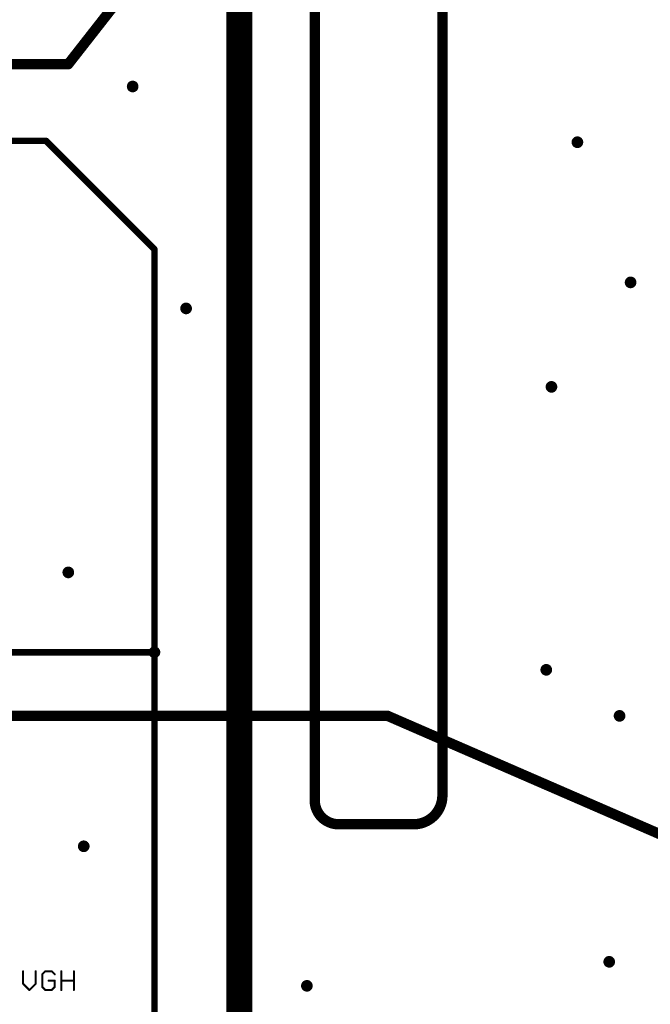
# Model space of a CAD drawing. Extents: x -10 to 150, y -20 to 180.
# Tile 35 of 70: x 70 to 94, y 58 to 97. Entities that reach past the tile are written whole.
import ezdxf

# ---------------------------------------------------------------- set-up
doc = ezdxf.new("R2010")
doc.units = 0
for name, color, linetype in [('1', 12, 'CONTINUOUS'), ('16', 132, 'CONTINUOUS'), ('18', 110, 'CONTINUOUS'), ('20', 6, 'CONTINUOUS'), ('21', 253, 'CONTINUOUS'), ('25', 253, 'CONTINUOUS')]:
    doc.layers.add(name, color=color, linetype=linetype)

# ---------------------------------------------------------------- blocks, each defined once
blk = doc.blocks.new('ROUNDV')
at = {"const_width": 0.5}
blk.add_lwpolyline([(0, -0.25, 1), (0, 0.25, 1), (0, -0.25)], format="xyb", dxfattribs=at)

msp = doc.modelspace()

# ---------------------------------------------------------------- linework, layer by layer
at = {"layer": '1'}
for points, const_width in [([(78.2041, 55.2831), (78.2041, 104.6734)], 1.016), ([(70.6362, 92), (56.5, 92)], 0.254), ([(74.8792, 87.757), (70.6362, 92)], 0.254), ([(74.8792, 71.9836), (74.8792, 87.757)], 0.254)]:
    msp.add_lwpolyline(points, dxfattribs=dict(at, const_width=const_width))
at = {"layer": '1', "const_width": 0.127}
for points in [[(70.6811, 92.0449, 1), (70.5913, 91.9551)], [(70.6362, 91.9365, 1), (70.6362, 92.0635)], [(74.9427, 87.757, 1), (74.8157, 87.757)], [(74.8343, 87.7121, 1), (74.9241, 87.8019)], [(74.8157, 71.9836, 1), (74.9427, 71.9836)]]:
    msp.add_lwpolyline(points, format="xyb", dxfattribs=at)
at = {"layer": '16', "const_width": 0.254}
for points in [[(64.6938, 71.9836), (74.8792, 71.9836)], [(74.8792, 71.9836), (74.8792, 44.6862)]]:
    msp.add_lwpolyline(points, dxfattribs=at)
at = {"layer": '16', "const_width": 0.127}
for points in [[(74.9427, 71.9836, 1), (74.8157, 71.9836)], [(74.8792, 71.9201, 1), (74.8792, 72.0471)]]:
    msp.add_lwpolyline(points, format="xyb", dxfattribs=at)
at = {"layer": '20', "const_width": 0.4064}
for points in [[(86.1542, 107.0136), (86.1542, 66.3788)], [(81.1542, 66.1882), (81.1542, 106.907)], [(85.0266, 65.2512), (82.0912, 65.2512)]]:
    msp.add_lwpolyline(points, dxfattribs=at)
at = {"layer": '20'}
for points, const_width in [([(81.1542, 66.1882, 0.4142), (82.0912, 65.2512)], 0.4064), ([(81.2558, 66.1882, 1), (81.0526, 66.1882)], 0.2032), ([(81.0526, 66.1882, 1), (81.2558, 66.1882)], 0.2032), ([(85.0266, 65.2512, 0.4142), (86.1542, 66.3788)], 0.4064), ([(86.2558, 66.3788, 1), (86.0526, 66.3788)], 0.2032), ([(86.0526, 66.3788, 1), (86.2558, 66.3788)], 0.2032), ([(82.0912, 65.3528, 1), (82.0912, 65.1496)], 0.2032), ([(82.0912, 65.1496, 1), (82.0912, 65.3528)], 0.2032), ([(85.0266, 65.3528, 1), (85.0266, 65.1496)], 0.2032), ([(85.0266, 65.1496, 1), (85.0266, 65.3528)], 0.2032)]:
    msp.add_lwpolyline(points, format="xyb", dxfattribs=dict(at, const_width=const_width))
at = {"layer": '21', "const_width": 0.4064}
for points in [[(71.5, 95), (79, 104.58)], [(59, 95), (71.5, 95)], [(83.9978, 69.5), (59, 69.5)], [(84, 69.5), (83.9978, 69.5)], [(96.012, 64.28), (83.9978, 69.5)]]:
    msp.add_lwpolyline(points, dxfattribs=at)
at = {"layer": '21', "const_width": 0.2032}
for points in [[(71.5, 94.8984, 1), (71.5, 95.1016)], [(71.42, 95.0626, 1), (71.58, 94.9374)], [(83.9978, 69.6016, 1), (83.9978, 69.3984)], [(84.0383, 69.5932, 1), (83.9573, 69.4068)], [(83.9978, 69.3984, 1), (83.9978, 69.6016)], [(84, 69.3984, 1), (84, 69.6016)]]:
    msp.add_lwpolyline(points, format="xyb", dxfattribs=at)
at = {"layer": '25', "const_width": 0.0762}
for points in [[(69.7357, 59.5001), (69.7357, 59.0086)], [(70.2272, 59.0086), (70.2272, 59.5001)], [(70.607, 59.5001), (70.4841, 59.3773)], [(70.4841, 59.3773), (70.4841, 58.8858)], [(70.8527, 59.5001), (70.607, 59.5001)], [(70.9756, 59.3773), (70.8527, 59.5001)], [(71.2325, 58.7629), (71.2325, 59.5001)], [(71.724, 59.5001), (71.724, 58.7629)], [(69.7357, 59.0086), (69.9814, 58.7629)], [(69.9814, 58.7629), (70.2272, 59.0086)], [(70.9756, 59.1315), (70.7299, 59.1315)], [(70.9756, 58.8858), (70.9756, 59.1315)], [(71.2325, 59.1315), (71.724, 59.1315)], [(70.4841, 58.8858), (70.607, 58.7629)], [(70.607, 58.7629), (70.8527, 58.7629)], [(70.8527, 58.7629), (70.9756, 58.8858)]]:
    msp.add_lwpolyline(points, dxfattribs=at)
at = {"layer": '25', "const_width": 0.0381}
for points in [[(69.7548, 59.5001, 1), (69.7167, 59.5001)], [(70.2462, 59.5001, 1), (70.2081, 59.5001)], [(70.4706, 59.3907, 1), (70.4976, 59.3638)], [(70.5032, 59.3773, 1), (70.4651, 59.3773)], [(70.607, 59.5192, 1), (70.607, 59.4811)], [(70.6205, 59.4867, 1), (70.5935, 59.5136)], [(70.8662, 59.5136, 1), (70.8393, 59.4867)], [(70.8527, 59.4811, 1), (70.8527, 59.5192)], [(70.9621, 59.3638, 1), (70.9891, 59.3907)], [(71.2516, 59.5001, 1), (71.2135, 59.5001)], [(71.7431, 59.5001, 1), (71.705, 59.5001)], [(69.7492, 59.0221, 1), (69.7222, 58.9952)], [(69.7167, 59.0086, 1), (69.7548, 59.0086)], [(70.2081, 59.0086, 1), (70.2462, 59.0086)], [(70.2407, 58.9952, 1), (70.2137, 59.0221)], [(70.7299, 59.1506, 1), (70.7299, 59.1125)], [(70.9946, 59.1315, 1), (70.9566, 59.1315)], [(70.9756, 59.1125, 1), (70.9756, 59.1506)], [(71.2325, 59.1506, 1), (71.2325, 59.1125)], [(71.724, 59.1125, 1), (71.724, 59.1506)], [(69.968, 58.7764, 1), (69.9949, 58.7494)], [(69.968, 58.7494, 1), (69.9949, 58.7764)], [(70.4976, 58.8992, 1), (70.4706, 58.8723)], [(70.4651, 58.8858, 1), (70.5032, 58.8858)], [(70.607, 58.782, 1), (70.607, 58.7439)], [(70.5935, 58.7494, 1), (70.6205, 58.7764)], [(70.8393, 58.7764, 1), (70.8662, 58.7494)], [(70.8527, 58.7439, 1), (70.8527, 58.782)], [(70.9566, 58.8858, 1), (70.9946, 58.8858)], [(70.9891, 58.8723, 1), (70.9621, 58.8992)], [(71.2135, 58.7629, 1), (71.2516, 58.7629)], [(71.705, 58.7629, 1), (71.7431, 58.7629)]]:
    msp.add_lwpolyline(points, format="xyb", dxfattribs=at)

# ---------------------------------------------------------------- block references
at = {"layer": '18', "xscale": 0.4572, "yscale": 0.4572}
for p in [(74.0258, 94.1299), (74.0258, 94.1299), (91.44, 91.948), (91.44, 91.948), (93.5228, 86.4616), (93.5228, 86.4616), (76.1187, 85.4431), (76.1187, 85.4431), (90.424, 82.3722), (90.424, 82.3722), (71.5061, 75.1103), (71.5061, 75.1103), (74.8792, 71.9836), (74.8792, 71.9836), (90.2208, 71.2978), (90.2208, 71.2978), (93.091, 69.4944), (93.091, 69.4944), (72.1106, 64.389), (72.1106, 64.389), (92.6846, 59.8678), (92.6846, 59.8678), (80.8482, 58.928), (80.8482, 58.928)]:
    msp.add_blockref('ROUNDV', p, dxfattribs=at)

doc.saveas('drawing.dxf')
